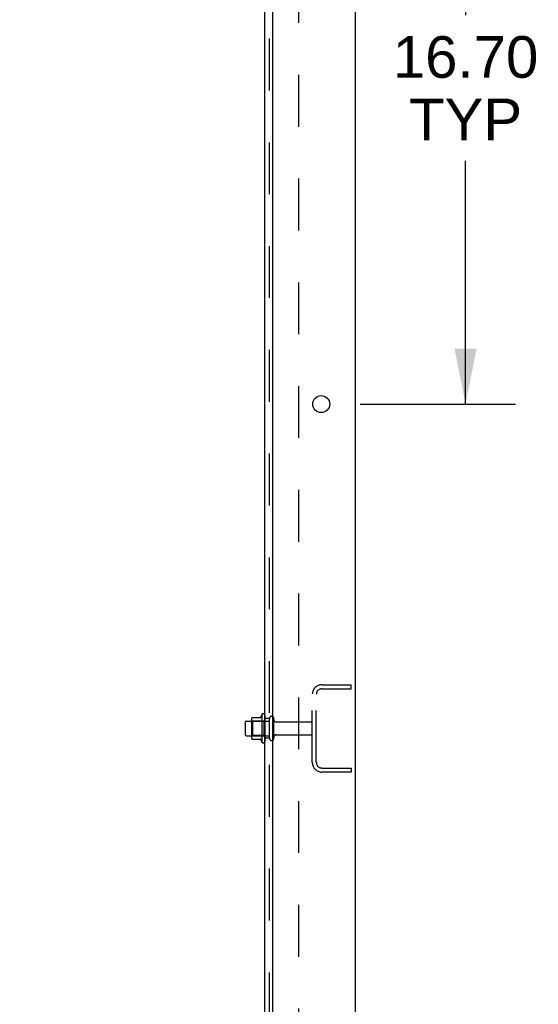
# Model space of a CAD drawing. Header units: inches. Extents: x 0 to 243, y 0 to 157.
# Tile 109 of 115: x 155 to 169, y 52 to 77. Entities that reach past the tile are written whole.
import ezdxf

# ---------------------------------------------------------------- set-up
doc = ezdxf.new("R2010")
doc.units = ezdxf.units.IN
doc.header["$LTSCALE"] = 13.357143
doc.header["$MEASUREMENT"] = 0
doc.linetypes.add('HIDDEN', pattern=[0.2, 0.1, -0.1])
doc.layers.get('0').update_dxf_attribs({"linetype": 'CONTINUOUS'})
for name, color, linetype in [('DEFAULT_2', 8, 'HIDDEN'), ('DIMENSIONS', 7, 'CONTINUOUS'), ('SUBPANEL', 7, 'CONTINUOUS')]:
    doc.layers.add(name, color=color, linetype=linetype)
doc.styles.get("Standard").update_dxf_attribs({"font": 'arial.ttf'})
doc.dimstyles.new('DIMSTYLE_1', dxfattribs={"dimtxt": 1.071429, "dimasz": 1.428571, "dimexe": 0.09, "dimexo": 0.07, "dimgap": 0.0375, "dimtad": 0, "dimtih": 1, "dimtoh": 1, "dimzin": 4, "dimdsep": 46, "dimtxsty": 'Standard', "dimblk": '_FILLED', "dimblk1": '_FILLED', "dimblk2": '_FILLED', "dimcen": 0.09, "dimadec": 3, "dimazin": 1, "dimtfac": 1, "dimtdec": 3, "dimtofl": 0, "dimtmove": 0, "dimatfit": 3, "dimldrblk": '_FILLED', "dimfxl": 0, "dimtolj": 1, "dimtzin": 4, "dimarcsym": 0})

# ---------------------------------------------------------------- blocks, each defined once
blk = doc.blocks.new('_FILLED')
at = {"color": 0, "linetype": 'ByBlock'}
blk.add_solid([(0, 0), (-1, 0.2), (-1, -0.2)], dxfattribs=at)
blk = doc.blocks.new('*D12')
at = {"layer": 'DIMENSIONS', "color": 2, "linetype": 'Continuous'}
for p, q in [((164.182, 84.085), (168.183, 84.085)), ((166.898, 84.085), (166.898, 77.395)), ((166.898, 67.385), (166.898, 73.645)), ((164.182, 67.385), (168.183, 67.385))]:
    blk.add_line(p, q, dxfattribs=at)
at = {"layer": 'DIMENSIONS', "color": 2, "linetype": 'Continuous', "xscale": 1.4285714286, "yscale": 1.4285714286, "zscale": 1.4285714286}
for p, rotation in [((166.898, 84.085), 90), ((166.898, 67.385), 270)]:
    blk.add_blockref('_FILLED', p, dxfattribs=dict(at, rotation=rotation))
at = {"layer": 'DIMENSIONS', "color": 2, "linetype": 'Continuous', "insert": (166.898, 76.859), "char_height": 1.0714, "width": 3.74403, "attachment_point": 2, "line_spacing_factor": 0.9}
blk.add_mtext('16.70\\PTYP', dxfattribs=at)
blk = doc.blocks.new('*D15')
at = {"layer": 'DIMENSIONS', "color": 2, "linetype": 'Continuous'}
for p, q in [((161.932, 37.709), (158.87, 37.709)), ((164.057, 37.709), (166.915, 37.709))]:
    blk.add_line(p, q, dxfattribs=at)
at = {"layer": 'DIMENSIONS', "color": 2, "linetype": 'Continuous', "xscale": 1.4285714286, "yscale": 1.4285714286, "zscale": 1.4285714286}
blk.add_blockref('_FILLED', (161.932, 37.709), dxfattribs=at)
at = {"layer": 'DIMENSIONS', "color": 2, "linetype": 'Continuous', "xscale": 1.4285714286, "yscale": 1.4285714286, "zscale": 1.4285714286, "rotation": 180}
blk.add_blockref('_FILLED', (164.057, 37.709), dxfattribs=at)
at = {"layer": 'DIMENSIONS', "color": 2, "linetype": 'Continuous', "insert": (158.335, 38.245), "char_height": 1.0714, "width": 2.91158, "attachment_point": 3, "line_spacing_factor": 0.9}
blk.add_mtext('2.13', dxfattribs=at)

msp = doc.modelspace()

# ---------------------------------------------------------------- linework, layer by layer
at = {"color": 3, "linetype": 'Continuous'}
for p, q in [((164.057, 101.931), (164.057, 16.139)), ((161.932, 98.535), (161.932, 18.16))]:
    msp.add_line(p, q, dxfattribs=at)
at = {"color": 7, "linetype": 'Continuous'}
for p, q in [((161.658, 59.391), (161.658, 58.679)), ((161.228, 59.192), (161.228, 58.877)), ((161.258, 59.222), (161.392, 59.222)), ((161.392, 59.29), (161.392, 58.779)), ((161.403, 59.312), (161.631, 59.312)), ((161.258, 58.847), (161.392, 58.847)), ((161.403, 58.757), (161.631, 58.757))]:
    msp.add_line(p, q, dxfattribs=at)
at = {"color": 3, "linetype": 'Continuous'}
msp.add_circle((163.182, 67.385), 0.219, dxfattribs=at)
at = {"color": 7, "linetype": 'Continuous'}
for centre, radius, start, end in [((162.259, 59.035), 0.698, 149.3369, 156.0321), ((161.69, 59.369), 0.0384, 0, 145.5503), ((161.258, 59.192), 0.03, 90, 180), ((161.534, 59.29), 0.141, 174.7919, 180), ((161.403, 59.302), 0.01, 90, 174.8062), ((161.612, 59.322), 0.01, 270, 336.0321), ((161.258, 58.877), 0.03, 180, 270), ((161.534, 58.779), 0.141, 180, 185.2081), ((161.403, 58.767), 0.01, 185.1938, 270), ((161.612, 58.747), 0.01, 23.9679, 90), ((162.259, 59.035), 0.698, 203.9679, 210.6631), ((161.69, 58.701), 0.0384, 214.4497, 360)]:
    msp.add_arc(centre, radius, start, end, dxfattribs=at)
at = {"layer": 'DEFAULT_2', "color": 8, "linetype": 'HIDDEN'}
for p, q in [((163.2, 60.16), (163.953, 60.16)), ((163.953, 60.056), (163.953, 60.16)), ((162.953, 58.156), (162.953, 59.913)), ((163.057, 58.156), (163.057, 59.913)), ((163.2, 60.056), (163.953, 60.056)), ((161.728, 59.369), (161.728, 58.701)), ((161.412, 59.218), (161.392, 59.238)), ((161.392, 59.222), (161.853, 59.222)), ((161.708, 59.218), (161.412, 59.218)), ((161.412, 59.218), (161.412, 58.851)), ((161.708, 59.218), (161.728, 59.238)), ((161.708, 59.218), (161.708, 58.851)), ((161.853, 58.777), (161.853, 59.292)), ((161.963, 58.777), (161.963, 59.292)), ((162.026, 59.2), (162.923, 59.2)), ((161.412, 58.851), (161.392, 58.831)), ((161.392, 58.847), (161.853, 58.847)), ((161.708, 58.851), (161.412, 58.851)), ((161.708, 58.851), (161.728, 58.831)), ((162.026, 58.87), (162.923, 58.87)), ((163.2, 58.014), (163.953, 58.014)), ((163.953, 57.91), (163.2, 57.91)), ((163.953, 58.014), (163.953, 57.91))]:
    msp.add_line(p, q, dxfattribs=at)
for centre, radius, start, end in [((163.2, 59.913), 0.246, 90, 180), ((163.2, 59.913), 0.142, 90, 180), ((161.908, 59.292), 0.055, 360, 180), ((162.026, 59.262), 0.0625, 180, 270), ((162.923, 59.17), 0.03, 360, 90), ((162.026, 58.807), 0.0625, 90, 180), ((162.923, 58.9), 0.03, 270, 0), ((161.908, 58.777), 0.055, 180, 0), ((163.2, 58.156), 0.246, 180, 270), ((163.2, 58.156), 0.142, 180, 270)]:
    msp.add_arc(centre, radius, start, end, dxfattribs=at)
at = {"layer": 'SUBPANEL', "color": 3, "linetype": 'Continuous'}
msp.add_line((161.728, 20.191), (161.728, 97.879), dxfattribs=at)
at = {"layer": 'SUBPANEL', "color": 8, "linetype": 'HIDDEN'}
for p, q in [((161.853, 22.031), (161.853, 96.039)), ((162.603, 26.441), (162.603, 91.629)), ((161.853, 59.285), (161.728, 59.285)), ((161.853, 58.785), (161.728, 58.785))]:
    msp.add_line(p, q, dxfattribs=at)

# ---------------------------------------------------------------- dimensions: what is measured, and where the dimension line sits
at = {"layer": 'DIMENSIONS', "color": 2, "linetype": 'Continuous'}
dim = msp.add_linear_dim(base=(161.932490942, 37.709330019), p1=(164.057490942, 101.890849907), p2=(161.932490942, 18.159849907), angle=180, dimstyle='DIMSTYLE_1', dxfattribs=at)
dim.commit()
dim.dimension.update_dxf_attribs({"geometry": '*D15', "text_midpoint": (156.865436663, 37.703354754), "dimtype": 160})
dim = msp.add_linear_dim(base=(166.898, 67.385), p1=(164.112, 84.085), p2=(164.112, 67.385), angle=270, text='<>\\PTYP', dimstyle='DIMSTYLE_1', dxfattribs=at)
dim.commit()
dim.dimension.update_dxf_attribs({"geometry": '*D12', "text_midpoint": (166.898, 75.52), "dimtype": 160})

doc.saveas('drawing.dxf')
